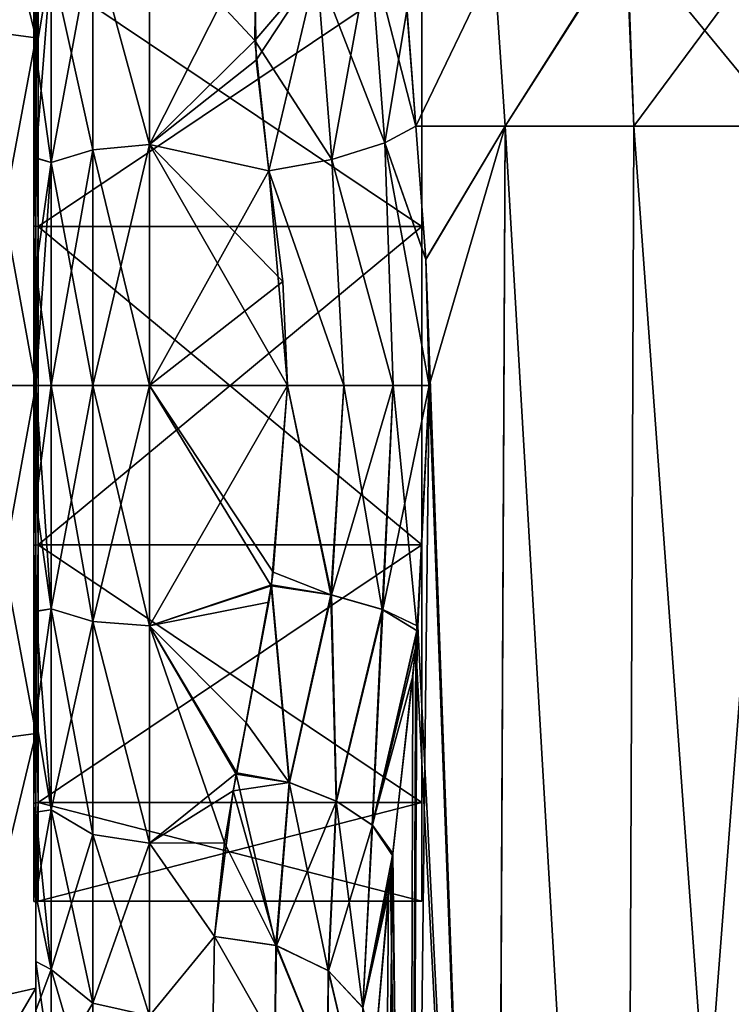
# Model space of a CAD drawing. Extents: x -23 to 470, y -1800 to 0.
# Tile 118 of 181: x -1 to 21, y -47 to -17. Entities that reach past the tile are written whole.
import ezdxf

# ---------------------------------------------------------------- set-up
doc = ezdxf.new("R2010")
doc.units = 0
doc.header["$LTSCALE"] = 41.718519
for name, color, linetype in [('1151', 7, 'CONTINUOUS'), ('1152', 7, 'CONTINUOUS'), ('1154', 7, 'CONTINUOUS'), ('1155', 7, 'CONTINUOUS'), ('1157', 7, 'CONTINUOUS'), ('1158', 7, 'CONTINUOUS'), ('1159', 7, 'CONTINUOUS'), ('1162', 7, 'CONTINUOUS'), ('1163', 7, 'CONTINUOUS'), ('1164', 7, 'CONTINUOUS'), ('1165', 7, 'CONTINUOUS'), ('1183', 7, 'CONTINUOUS'), ('1184', 7, 'CONTINUOUS'), ('1185', 7, 'CONTINUOUS'), ('1187', 7, 'CONTINUOUS'), ('1188', 7, 'CONTINUOUS'), ('1189', 7, 'CONTINUOUS'), ('388', 7, 'CONTINUOUS'), ('389', 7, 'CONTINUOUS'), ('390', 7, 'CONTINUOUS'), ('391', 7, 'CONTINUOUS'), ('394', 7, 'CONTINUOUS'), ('395', 7, 'CONTINUOUS'), ('398', 7, 'CONTINUOUS'), ('399', 7, 'CONTINUOUS'), ('570', 7, 'CONTINUOUS'), ('571', 7, 'CONTINUOUS')]:
    doc.layers.add(name, color=color, linetype=linetype)

msp = doc.modelspace()

# ---------------------------------------------------------------- linework, layer by layer
at = {"layer": '1151', "linetype": 'CONTINUOUS'}
for points in [[(11.714, -20, -25.768), (14.464, -20, -29.584), (12.022, -24.114, -26.384), (11.714, -20, -25.768)], [(12.022, -24.114, -26.384), (14.464, -20, -29.584), (12.124, -28, -26.571), (12.022, -24.114, -26.384)], [(14.464, -20, -29.584), (14.161, -83.45, -29.288), (12.124, -28, -26.571), (14.464, -20, -29.584)], [(18.176, -83.45, -32.011), (14.161, -83.45, -29.288), (14.464, -20, -29.584), (18.176, -83.45, -32.011)], [(18.43, -20, -32.115), (18.176, -83.45, -32.011), (14.464, -20, -29.584), (18.43, -20, -32.115)], [(23.05, -83.45, -33), (18.176, -83.45, -32.011), (23.05, -20, -33), (23.05, -83.45, -33)], [(23.05, -20, -33), (18.176, -83.45, -32.011), (18.43, -20, -32.115), (23.05, -20, -33)], [(14.161, -83.45, -29.288), (11.487, -83.45, -25.248), (12.124, -28, -26.571), (14.161, -83.45, -29.288)], [(12.124, -28, -26.571), (11.487, -83.45, -25.248), (11.755, -35.558, -25.854), (12.124, -28, -26.571)], [(11.755, -35.558, -25.854), (11.487, -83.45, -25.248), (11.62, -36.958, -25.56), (11.755, -35.558, -25.854)], [(11.62, -36.958, -25.56), (11.487, -83.45, -25.248), (10.994, -42.486, -23.803), (11.62, -36.958, -25.56)], [(11.487, -83.45, -25.248), (10.55, -83.45, -20.5), (10.994, -42.486, -23.803), (11.487, -83.45, -25.248)], [(10.994, -42.486, -23.803), (10.55, -83.45, -20.5), (10.867, -43.648, -23.297), (10.994, -42.486, -23.803)], [(10.55, -83.45, -20.5), (10.45, -48.512, -20.5), (10.867, -43.648, -23.297), (10.55, -83.45, -20.5)]]:
    msp.add_3dface(points, dxfattribs=at)
at = {"layer": '1152', "linetype": 'CONTINUOUS'}
for points in [[(18.43, -20, -32.115), (18.189, -14.128, -31.087), (23.001, -13.824, -32.022), (18.43, -20, -32.115)], [(23.05, -20, -33), (18.43, -20, -32.115), (23.001, -13.824, -32.022), (23.05, -20, -33)], [(14.464, -20, -29.584), (14.127, -14.981, -28.46), (18.189, -14.128, -31.087), (14.464, -20, -29.584)], [(18.43, -20, -32.115), (14.464, -20, -29.584), (18.189, -14.128, -31.087), (18.43, -20, -32.115)], [(11.714, -20, -25.768), (11.43, -16.332, -24.539), (14.127, -14.981, -28.46), (11.714, -20, -25.768)], [(14.464, -20, -29.584), (11.714, -20, -25.768), (14.127, -14.981, -28.46), (14.464, -20, -29.584)]]:
    msp.add_3dface(points, dxfattribs=at)
at = {"layer": '1154', "linetype": 'CONTINUOUS'}
for points in [[(18.215, -14.124, 31.097), (23.049, -20, 33), (23.057, -13.824, 32.023), (18.215, -14.124, 31.097)], [(14.128, -14.981, 28.46), (14.464, -20, 29.584), (18.215, -14.124, 31.097), (14.128, -14.981, 28.46)], [(14.464, -20, 29.584), (18.429, -20, 32.115), (18.215, -14.124, 31.097), (14.464, -20, 29.584)], [(18.429, -20, 32.115), (23.049, -20, 33), (18.215, -14.124, 31.097), (18.429, -20, 32.115)], [(11.435, -16.426, 24.581), (11.714, -20, 25.768), (14.128, -14.981, 28.46), (11.435, -16.426, 24.581)], [(11.714, -20, 25.768), (14.464, -20, 29.584), (14.128, -14.981, 28.46), (11.714, -20, 25.768)]]:
    msp.add_3dface(points, dxfattribs=at)
at = {"layer": '1155', "linetype": 'CONTINUOUS'}
for points in [[(11.714, -20, 25.768), (12.021, -24.104, 26.383), (14.464, -20, 29.584), (11.714, -20, 25.768)], [(12.021, -24.104, 26.383), (14.162, -83.45, 29.29), (14.464, -20, 29.584), (12.021, -24.104, 26.383)], [(14.162, -83.45, 29.29), (18.175, -83.45, 32.01), (14.464, -20, 29.584), (14.162, -83.45, 29.29)], [(14.464, -20, 29.584), (18.175, -83.45, 32.01), (18.429, -20, 32.115), (14.464, -20, 29.584)], [(18.175, -83.45, 32.01), (23.05, -83.45, 33), (18.429, -20, 32.115), (18.175, -83.45, 32.01)], [(18.429, -20, 32.115), (23.05, -83.45, 33), (23.049, -20, 33), (18.429, -20, 32.115)], [(12.124, -28, 26.571), (14.162, -83.45, 29.29), (12.021, -24.104, 26.383), (12.124, -28, 26.571)], [(11.769, -35.413, 25.884), (14.162, -83.45, 29.29), (12.124, -28, 26.571), (11.769, -35.413, 25.884)], [(11.71, -36.039, 25.759), (14.162, -83.45, 29.29), (11.769, -35.413, 25.884), (11.71, -36.039, 25.759)], [(11.002, -42.417, 23.832), (11.487, -83.45, 25.248), (11.71, -36.039, 25.759), (11.002, -42.417, 23.832)], [(11.487, -83.45, 25.248), (14.162, -83.45, 29.29), (11.71, -36.039, 25.759), (11.487, -83.45, 25.248)], [(10.927, -43.083, 23.549), (11.487, -83.45, 25.248), (11.002, -42.417, 23.832), (10.927, -43.083, 23.549)], [(10.45, -48.51, 20.502), (11.487, -83.45, 25.248), (10.927, -43.083, 23.549), (10.45, -48.51, 20.502)]]:
    msp.add_3dface(points, dxfattribs=at)
at = {"layer": '1157', "linetype": 'CONTINUOUS'}
for points in [[(0, -14.814, 15.693), (0, -14.822, -15.699), (0, -17.729, 17.74), (0, -14.814, 15.693)], [(0, -14.822, -15.699), (0, -17.735, -17.743), (0, -17.729, 17.74), (0, -14.822, -15.699)], [(0, -17.729, 17.74), (0, -17.735, -17.743), (0, -20.983, 19.26), (0, -17.729, 17.74)], [(0, -17.735, -17.743), (0, -20.987, -19.261), (0, -20.983, 19.26), (0, -17.735, -17.743)], [(0, -20.983, 19.26), (0, -20.987, -19.261), (0, -24.406, 20.18), (0, -20.983, 19.26)], [(0, -20.987, -19.261), (0, -24.408, -20.18), (0, -24.406, 20.18), (0, -20.987, -19.261)], [(0, -24.408, -20.18), (0, -28, -20.5), (0, -24.406, 20.18), (0, -24.408, -20.18)], [(0, -24.406, 20.18), (0, -28, -20.5), (0, -28, 20.5), (0, -24.406, 20.18)], [(0, -28, 20.5), (0, -28, -20.5), (0, -31.55, -20.191), (0, -28, 20.5)], [(0, -31.555, 20.189), (0, -28, 20.5), (0, -31.55, -20.191), (0, -31.555, 20.189)], [(0, -34.955, -19.281), (0, -31.555, 20.189), (0, -31.55, -20.191), (0, -34.955, -19.281)], [(0, -34.962, 19.279), (0, -31.555, 20.189), (0, -34.955, -19.281), (0, -34.962, 19.279)], [(0, -38.215, -17.772), (0, -34.962, 19.279), (0, -34.955, -19.281), (0, -38.215, -17.772)], [(0, -38.222, 17.768), (0, -34.962, 19.279), (0, -38.215, -17.772), (0, -38.222, 17.768)], [(0, -41.146, -15.725), (0, -38.222, 17.768), (0, -38.215, -17.772), (0, -41.146, -15.725)], [(0, -41.151, 15.721), (0, -38.222, 17.768), (0, -41.146, -15.725), (0, -41.151, 15.721)], [(0, -43.688, -13.196), (0, -41.151, 15.721), (0, -41.146, -15.725), (0, -43.688, -13.196)], [(0, -43.69, 13.194), (0, -41.151, 15.721), (0, -43.688, -13.196), (0, -43.69, 13.194)], [(0, -45.749, -10.252), (0, -43.69, 13.194), (0, -43.688, -13.196), (0, -45.749, -10.252)], [(0, -45.748, 10.254), (0, -43.69, 13.194), (0, -45.749, -10.252), (0, -45.748, 10.254)], [(0, -47.256, 7.025), (0, -45.748, 10.254), (0, -45.749, -10.252), (0, -47.256, 7.025)], [(0, -47.259, -7.02), (0, -47.256, 7.025), (0, -45.749, -10.252), (0, -47.259, -7.02)]]:
    msp.add_3dface(points, dxfattribs=at)
at = {"layer": '1158', "linetype": 'CONTINUOUS'}
for points in [[(6.751, -17.358, -21.511), (3.5, -13.88, -19.407), (6.799, -12.931, -18.68), (6.751, -17.358, -21.511)], [(3.5, -20.567, 22.82), (6.722, -14.172, 19.616), (3.5, -13.877, 19.404), (3.5, -20.567, 22.82)], [(3.5, -20.568, -22.82), (3.5, -13.88, -19.407), (6.751, -17.358, -21.511), (3.5, -20.568, -22.82)], [(6.789, -17.97, 21.804), (6.722, -14.172, 19.616), (3.5, -20.567, 22.82), (6.789, -17.97, 21.804)], [(7.18, -21.379, -23.069), (3.5, -20.568, -22.82), (6.751, -17.358, -21.511), (7.18, -21.379, -23.069)], [(7.18, -21.379, 23.069), (6.789, -17.97, 21.804), (3.5, -20.567, 22.82), (7.18, -21.379, 23.069)], [(3.5, -28, 24), (7.18, -21.379, 23.069), (3.5, -20.567, 22.82), (3.5, -28, 24)], [(3.5, -28, -24), (3.5, -20.568, -22.82), (7.753, -28, -24), (3.5, -28, -24)], [(7.753, -28, -24), (3.5, -20.568, -22.82), (7.611, -24.794, -23.785), (7.753, -28, -24)], [(7.611, -24.794, -23.785), (3.5, -20.568, -22.82), (7.18, -21.379, -23.069), (7.611, -24.794, -23.785)], [(7.611, -24.787, 23.784), (7.18, -21.379, 23.069), (3.5, -28, 24), (7.611, -24.787, 23.784)], [(7.753, -28, 24), (7.611, -24.787, 23.784), (3.5, -28, 24), (7.753, -28, 24)]]:
    msp.add_3dface(points, dxfattribs=at)
at = {"layer": '1159', "linetype": 'CONTINUOUS'}
for points in [[(7.753, -28, 24), (3.5, -28, 24), (3.5, -35.407, 22.828), (7.753, -28, 24)], [(7.753, -28, 24), (3.5, -35.407, 22.828), (7.26, -34.142, 23.201), (7.753, -28, 24)], [(3.5, -28, -24), (7.753, -28, -24), (7.311, -33.753, -23.3), (3.5, -28, -24)], [(7.249, -34.171, -23.193), (3.5, -28, -24), (7.311, -33.753, -23.3), (7.249, -34.171, -23.193)], [(3.5, -28, -24), (7.249, -34.171, -23.193), (3.5, -35.407, -22.828), (3.5, -28, -24)], [(7.26, -34.142, 23.201), (3.5, -35.407, 22.828), (7.174, -34.675, 23.053), (7.26, -34.142, 23.201)], [(7.249, -34.171, -23.193), (6.484, -38.393, -21.633), (3.5, -35.407, -22.828), (7.249, -34.171, -23.193)], [(7.174, -34.675, 23.053), (3.5, -35.407, 22.828), (6.188, -39.933, 20.823), (7.174, -34.675, 23.053)], [(6.176, -39.971, -20.801), (5.807, -42.088, -19.43), (3.5, -35.407, -22.828), (6.176, -39.971, -20.801)], [(3.5, -35.407, -22.828), (5.807, -42.088, -19.43), (3.5, -42.099, -19.422), (3.5, -35.407, -22.828)], [(6.484, -38.393, -21.633), (6.176, -39.971, -20.801), (3.5, -35.407, -22.828), (6.484, -38.393, -21.633)], [(3.5, -35.407, 22.828), (3.5, -42.103, 19.419), (6.188, -39.933, 20.823), (3.5, -35.407, 22.828)], [(6.188, -39.933, 20.823), (3.5, -42.103, 19.419), (6.079, -40.491, 20.494), (6.188, -39.933, 20.823)], [(6.079, -40.491, 20.494), (3.5, -42.103, 19.419), (5.5, -44.976, 16.966), (6.079, -40.491, 20.494)], [(5.807, -42.088, -19.43), (5.5, -44.976, -16.966), (3.5, -42.099, -19.422), (5.807, -42.088, -19.43)], [(3.5, -42.099, -19.422), (5.5, -44.976, -16.966), (3.5, -47.421, -14.1), (3.5, -42.099, -19.422)], [(3.5, -42.103, 19.419), (3.5, -47.423, 14.098), (5.5, -44.976, 16.966), (3.5, -42.103, 19.419)], [(3.5, -47.421, -14.1), (5.5, -44.976, -16.966), (5.45, -47.915, -13.393), (3.5, -47.421, -14.1)], [(5.5, -44.976, 16.966), (3.5, -47.423, 14.098), (5.45, -47.915, 13.393), (5.5, -44.976, 16.966)]]:
    msp.add_3dface(points, dxfattribs=at)
at = {"layer": '1162', "linetype": 'CONTINUOUS'}
for points in [[(3.5, -20.567, 22.82), (3.5, -13.877, 19.404), (1.75, -14.169, 19.037), (3.5, -20.567, 22.82)], [(3.5, -13.88, -19.407), (3.5, -20.568, -22.82), (1.75, -14.169, -19.037), (3.5, -13.88, -19.407)], [(1.75, -20.729, -22.379), (0.468, -14.923, -17.999), (1.75, -14.169, -19.037), (1.75, -20.729, -22.379)], [(0.468, -14.923, 17.999), (0.468, -21.125, 21.159), (1.75, -14.169, 19.037), (0.468, -14.923, 17.999)], [(1.75, -14.169, 19.037), (0.468, -21.125, 21.159), (1.75, -20.729, 22.379), (1.75, -14.169, 19.037)], [(3.5, -20.567, 22.82), (1.75, -14.169, 19.037), (1.75, -20.729, 22.379), (3.5, -20.567, 22.82)], [(3.5, -20.568, -22.82), (1.75, -20.729, -22.379), (1.75, -14.169, -19.037), (3.5, -20.568, -22.82)], [(0, -14.814, 15.693), (0, -17.729, 17.74), (0.468, -14.923, 17.999), (0, -14.814, 15.693)], [(0, -17.735, -17.743), (0, -14.822, -15.699), (0.468, -14.923, -17.999), (0, -17.735, -17.743)], [(0.468, -21.125, -21.159), (0, -17.735, -17.743), (0.468, -14.923, -17.999), (0.468, -21.125, -21.159)], [(0, -17.729, 17.74), (0, -20.983, 19.26), (0.468, -14.923, 17.999), (0, -17.729, 17.74)], [(0.468, -14.923, 17.999), (0, -20.983, 19.26), (0.468, -21.125, 21.159), (0.468, -14.923, 17.999)], [(0.468, -21.125, -21.159), (0.468, -14.923, -17.999), (1.75, -20.729, -22.379), (0.468, -21.125, -21.159)], [(0, -20.987, -19.261), (0, -17.735, -17.743), (0.468, -21.125, -21.159), (0, -20.987, -19.261)], [(3.5, -28, 24), (3.5, -20.567, 22.82), (1.75, -28, 23.531), (3.5, -28, 24)], [(1.75, -28, 23.531), (3.5, -20.567, 22.82), (1.75, -20.729, 22.379), (1.75, -28, 23.531)], [(3.5, -20.568, -22.82), (3.5, -28, -24), (1.75, -20.729, -22.379), (3.5, -20.568, -22.82)], [(0.468, -28, 22.248), (1.75, -28, 23.531), (1.75, -20.729, 22.379), (0.468, -28, 22.248)], [(0.468, -21.125, 21.159), (0.468, -28, 22.248), (1.75, -20.729, 22.379), (0.468, -21.125, 21.159)], [(1.75, -28, -23.531), (0.468, -21.125, -21.159), (1.75, -20.729, -22.379), (1.75, -28, -23.531)], [(3.5, -28, -24), (1.75, -28, -23.531), (1.75, -20.729, -22.379), (3.5, -28, -24)], [(0, -20.983, 19.26), (0, -24.406, 20.18), (0.468, -21.125, 21.159), (0, -20.983, 19.26)], [(0, -24.408, -20.18), (0, -20.987, -19.261), (0.468, -21.125, -21.159), (0, -24.408, -20.18)], [(0.468, -28, -22.248), (0, -24.408, -20.18), (0.468, -21.125, -21.159), (0.468, -28, -22.248)], [(0, -24.406, 20.18), (0, -28, 20.5), (0.468, -21.125, 21.159), (0, -24.406, 20.18)], [(0, -28, 20.5), (0.468, -28, 22.248), (0.468, -21.125, 21.159), (0, -28, 20.5)], [(1.75, -28, -23.531), (0.468, -28, -22.248), (0.468, -21.125, -21.159), (1.75, -28, -23.531)], [(0, -28, -20.5), (0, -24.408, -20.18), (0.468, -28, -22.248), (0, -28, -20.5)]]:
    msp.add_3dface(points, dxfattribs=at)
at = {"layer": '1163', "linetype": 'CONTINUOUS'}
for points in [[(0, -31.55, -20.191), (0, -28, -20.5), (0.468, -34.875, -21.159), (0, -31.55, -20.191)], [(0.468, -34.875, -21.159), (0, -28, -20.5), (0.468, -28, -22.248), (0.468, -34.875, -21.159)], [(0, -28, 20.5), (0, -31.555, 20.189), (0.468, -28, 22.248), (0, -28, 20.5)], [(0.468, -28, 22.248), (0, -31.555, 20.189), (0.468, -34.875, 21.159), (0.468, -28, 22.248)], [(0.468, -28, 22.248), (0.468, -34.875, 21.159), (1.75, -28, 23.531), (0.468, -28, 22.248)], [(1.75, -28, 23.531), (0.468, -34.875, 21.159), (1.75, -35.271, 22.379), (1.75, -28, 23.531)], [(0.468, -34.875, -21.159), (0.468, -28, -22.248), (1.75, -35.271, -22.379), (0.468, -34.875, -21.159)], [(1.75, -35.271, -22.379), (0.468, -28, -22.248), (1.75, -28, -23.531), (1.75, -35.271, -22.379)], [(3.5, -35.407, 22.828), (3.5, -28, 24), (1.75, -35.271, 22.379), (3.5, -35.407, 22.828)], [(3.5, -28, 24), (1.75, -28, 23.531), (1.75, -35.271, 22.379), (3.5, -28, 24)], [(3.5, -28, -24), (3.5, -35.407, -22.828), (1.75, -28, -23.531), (3.5, -28, -24)], [(3.5, -35.407, -22.828), (1.75, -35.271, -22.379), (1.75, -28, -23.531), (3.5, -35.407, -22.828)], [(0, -34.955, -19.281), (0, -31.55, -20.191), (0.468, -34.875, -21.159), (0, -34.955, -19.281)], [(0, -31.555, 20.189), (0, -34.962, 19.279), (0.468, -34.875, 21.159), (0, -31.555, 20.189)], [(0, -34.962, 19.279), (0, -38.222, 17.768), (0.468, -34.875, 21.159), (0, -34.962, 19.279)], [(0.468, -34.875, 21.159), (0, -38.222, 17.768), (0.468, -41.077, 17.999), (0.468, -34.875, 21.159)], [(0.468, -41.077, -17.999), (0, -34.955, -19.281), (0.468, -34.875, -21.159), (0.468, -41.077, -17.999)], [(0.468, -34.875, 21.159), (0.468, -41.077, 17.999), (1.75, -35.271, 22.379), (0.468, -34.875, 21.159)], [(0.468, -41.077, -17.999), (0.468, -34.875, -21.159), (1.75, -41.831, -19.037), (0.468, -41.077, -17.999)], [(1.75, -41.831, -19.037), (0.468, -34.875, -21.159), (1.75, -35.271, -22.379), (1.75, -41.831, -19.037)], [(0, -38.215, -17.772), (0, -34.955, -19.281), (0.468, -41.077, -17.999), (0, -38.215, -17.772)], [(1.75, -35.271, 22.379), (0.468, -41.077, 17.999), (1.75, -41.831, 19.037), (1.75, -35.271, 22.379)], [(3.5, -35.407, -22.828), (3.5, -42.099, -19.422), (1.75, -35.271, -22.379), (3.5, -35.407, -22.828)], [(3.5, -42.099, -19.422), (1.75, -41.831, -19.037), (1.75, -35.271, -22.379), (3.5, -42.099, -19.422)], [(3.5, -42.103, 19.419), (3.5, -35.407, 22.828), (1.75, -35.271, 22.379), (3.5, -42.103, 19.419)], [(3.5, -42.103, 19.419), (1.75, -35.271, 22.379), (1.75, -41.831, 19.037), (3.5, -42.103, 19.419)], [(0, -41.146, -15.725), (0, -38.215, -17.772), (0.468, -41.077, -17.999), (0, -41.146, -15.725)], [(0, -38.222, 17.768), (0, -41.151, 15.721), (0.468, -41.077, 17.999), (0, -38.222, 17.768)], [(0, -41.151, 15.721), (0, -43.69, 13.194), (0.468, -41.077, 17.999), (0, -41.151, 15.721)], [(0.468, -41.077, 17.999), (0, -43.69, 13.194), (0.468, -45.999, 13.077), (0.468, -41.077, 17.999)], [(0.468, -45.999, -13.077), (0, -41.146, -15.725), (0.468, -41.077, -17.999), (0.468, -45.999, -13.077)], [(0, -43.688, -13.196), (0, -41.146, -15.725), (0.468, -45.999, -13.077), (0, -43.688, -13.196)], [(0.468, -41.077, 17.999), (0.468, -45.999, 13.077), (1.75, -41.831, 19.037), (0.468, -41.077, 17.999)], [(0.468, -45.999, -13.077), (0.468, -41.077, -17.999), (1.75, -47.037, -13.831), (0.468, -45.999, -13.077)], [(1.75, -47.037, -13.831), (0.468, -41.077, -17.999), (1.75, -41.831, -19.037), (1.75, -47.037, -13.831)], [(1.75, -41.831, 19.037), (0.468, -45.999, 13.077), (1.75, -47.037, 13.831), (1.75, -41.831, 19.037)], [(3.5, -42.099, -19.422), (3.5, -47.421, -14.1), (1.75, -41.831, -19.037), (3.5, -42.099, -19.422)], [(3.5, -47.421, -14.1), (1.75, -47.037, -13.831), (1.75, -41.831, -19.037), (3.5, -47.421, -14.1)], [(3.5, -42.103, 19.419), (1.75, -41.831, 19.037), (1.75, -47.037, 13.831), (3.5, -42.103, 19.419)], [(3.5, -47.423, 14.098), (3.5, -42.103, 19.419), (1.75, -47.037, 13.831), (3.5, -47.423, 14.098)], [(0, -45.749, -10.252), (0, -43.688, -13.196), (0.468, -45.999, -13.077), (0, -45.749, -10.252)], [(0, -43.69, 13.194), (0, -45.748, 10.254), (0.468, -45.999, 13.077), (0, -43.69, 13.194)], [(0, -45.748, 10.254), (0, -47.256, 7.025), (0.468, -45.999, 13.077), (0, -45.748, 10.254)], [(0, -47.259, -7.02), (0, -45.749, -10.252), (0.468, -49.159, -6.875), (0, -47.259, -7.02)], [(0.468, -49.159, -6.875), (0, -45.749, -10.252), (0.468, -45.999, -13.077), (0.468, -49.159, -6.875)], [(0.468, -45.999, 13.077), (0, -47.256, 7.025), (0.468, -49.159, 6.875), (0.468, -45.999, 13.077)], [(0.468, -45.999, 13.077), (0.468, -49.159, 6.875), (1.75, -47.037, 13.831), (0.468, -45.999, 13.077)], [(0.468, -49.159, -6.875), (0.468, -45.999, -13.077), (1.75, -50.379, -7.271), (0.468, -49.159, -6.875)], [(1.75, -50.379, -7.271), (0.468, -45.999, -13.077), (1.75, -47.037, -13.831), (1.75, -50.379, -7.271)], [(1.75, -47.037, 13.831), (0.468, -49.159, 6.875), (1.75, -50.379, 7.271), (1.75, -47.037, 13.831)], [(3.5, -47.421, -14.1), (1.75, -50.379, -7.271), (1.75, -47.037, -13.831), (3.5, -47.421, -14.1)], [(3.5, -47.423, 14.098), (1.75, -47.037, 13.831), (1.75, -50.379, 7.271), (3.5, -47.423, 14.098)]]:
    msp.add_3dface(points, dxfattribs=at)
at = {"layer": '1164', "linetype": 'CONTINUOUS'}
for points in [[(5.5, -44.976, 16.966), (5.45, -47.915, 13.393), (7.364, -48.231, 13.605), (5.5, -44.976, 16.966)], [(5.5, -44.976, 16.966), (7.364, -48.231, 13.605), (7.413, -45.26, 17.249), (5.5, -44.976, 16.966)], [(7.364, -48.231, 13.605), (8.986, -49.131, 14.21), (7.413, -45.26, 17.249), (7.364, -48.231, 13.605)], [(7.413, -45.26, 17.249), (8.986, -49.131, 14.21), (9.017, -46.034, 18.023), (7.413, -45.26, 17.249)], [(8.986, -49.131, 14.21), (10.069, -50.477, 15.116), (9.017, -46.034, 18.023), (8.986, -49.131, 14.21)], [(9.017, -46.034, 18.023), (10.069, -50.477, 15.116), (10.079, -47.175, 19.164), (9.017, -46.034, 18.023)]]:
    msp.add_3dface(points, dxfattribs=at)
at = {"layer": '1165', "linetype": 'CONTINUOUS'}
for points in [[(5.45, -47.915, -13.393), (5.5, -44.976, -16.966), (7.364, -48.231, -13.605), (5.45, -47.915, -13.393)], [(5.5, -44.976, -16.966), (7.398, -45.255, -17.245), (7.364, -48.231, -13.605), (5.5, -44.976, -16.966)], [(7.364, -48.231, -13.605), (7.398, -45.255, -17.245), (8.986, -49.131, -14.21), (7.364, -48.231, -13.605)], [(7.398, -45.255, -17.245), (9.003, -46.024, -18.013), (8.986, -49.131, -14.21), (7.398, -45.255, -17.245)], [(8.986, -49.131, -14.21), (9.003, -46.024, -18.013), (10.069, -50.477, -15.116), (8.986, -49.131, -14.21)], [(9.003, -46.024, -18.013), (10.074, -47.167, -19.155), (10.069, -50.477, -15.116), (9.003, -46.024, -18.013)]]:
    msp.add_3dface(points, dxfattribs=at)
at = {"layer": '1183', "linetype": 'CONTINUOUS'}
for points in [[(6.722, -14.172, 19.616), (6.789, -17.97, 21.804), (8.654, -15.124, 20.724), (6.722, -14.172, 19.616)], [(9.119, -21.03, 23.383), (10.301, -14.528, 21.689), (8.654, -15.124, 20.724), (9.119, -21.03, 23.383)], [(9.119, -21.03, 23.383), (10.753, -20.516, 24.415), (10.301, -14.528, 21.689), (9.119, -21.03, 23.383)], [(10.753, -20.516, 24.415), (11.435, -16.426, 24.581), (10.301, -14.528, 21.689), (10.753, -20.516, 24.415)], [(6.789, -17.97, 21.804), (7.18, -21.379, 23.069), (8.654, -15.124, 20.724), (6.789, -17.97, 21.804)], [(7.18, -21.379, 23.069), (9.119, -21.03, 23.383), (8.654, -15.124, 20.724), (7.18, -21.379, 23.069)], [(11.714, -20, 25.768), (11.435, -16.426, 24.581), (10.753, -20.516, 24.415), (11.714, -20, 25.768)]]:
    msp.add_3dface(points, dxfattribs=at)
at = {"layer": '1184', "linetype": 'CONTINUOUS'}
for points in [[(12.021, -24.104, 26.383), (11.714, -20, 25.768), (10.753, -20.516, 24.415), (12.021, -24.104, 26.383)], [(9.119, -21.03, 23.383), (11.008, -28, 25.206), (10.753, -20.516, 24.415), (9.119, -21.03, 23.383)], [(12.124, -28, 26.571), (12.021, -24.104, 26.383), (10.753, -20.516, 24.415), (12.124, -28, 26.571)], [(11.008, -28, 25.206), (12.124, -28, 26.571), (10.753, -20.516, 24.415), (11.008, -28, 25.206)], [(7.18, -21.379, 23.069), (9.488, -28, 24.311), (9.119, -21.03, 23.383), (7.18, -21.379, 23.069)], [(9.488, -28, 24.311), (11.008, -28, 25.206), (9.119, -21.03, 23.383), (9.488, -28, 24.311)], [(7.18, -21.379, 23.069), (7.611, -24.787, 23.784), (7.753, -28, 24), (7.18, -21.379, 23.069)], [(7.18, -21.379, 23.069), (7.753, -28, 24), (9.488, -28, 24.311), (7.18, -21.379, 23.069)]]:
    msp.add_3dface(points, dxfattribs=at)
at = {"layer": '1185', "linetype": 'CONTINUOUS'}
for points in [[(7.753, -28, 24), (7.26, -34.142, 23.201), (9.106, -34.446, 23.494), (7.753, -28, 24)], [(7.753, -28, 24), (9.106, -34.446, 23.494), (9.488, -28, 24.311), (7.753, -28, 24)], [(9.106, -34.446, 23.494), (10.691, -34.896, 24.441), (11.008, -28, 25.206), (9.106, -34.446, 23.494)], [(9.488, -28, 24.311), (9.106, -34.446, 23.494), (11.008, -28, 25.206), (9.488, -28, 24.311)], [(11.769, -35.413, 25.884), (12.124, -28, 26.571), (10.691, -34.896, 24.441), (11.769, -35.413, 25.884)], [(10.691, -34.896, 24.441), (12.124, -28, 26.571), (11.008, -28, 25.206), (10.691, -34.896, 24.441)], [(7.26, -34.142, 23.201), (7.174, -34.675, 23.053), (6.188, -39.933, 20.823), (7.26, -34.142, 23.201)], [(7.26, -34.142, 23.201), (6.188, -39.933, 20.823), (7.819, -40.232, 20.974), (7.26, -34.142, 23.201)], [(7.26, -34.142, 23.201), (7.819, -40.232, 20.974), (9.106, -34.446, 23.494), (7.26, -34.142, 23.201)], [(7.819, -40.232, 20.974), (9.265, -40.803, 21.572), (9.106, -34.446, 23.494), (7.819, -40.232, 20.974)], [(9.106, -34.446, 23.494), (9.265, -40.803, 21.572), (10.691, -34.896, 24.441), (9.106, -34.446, 23.494)], [(9.265, -40.803, 21.572), (10.37, -41.548, 22.571), (10.691, -34.896, 24.441), (9.265, -40.803, 21.572)], [(10.37, -41.548, 22.571), (11.769, -35.413, 25.884), (10.691, -34.896, 24.441), (10.37, -41.548, 22.571)], [(11.71, -36.039, 25.759), (11.769, -35.413, 25.884), (10.37, -41.548, 22.571), (11.71, -36.039, 25.759)], [(11.002, -42.417, 23.832), (11.71, -36.039, 25.759), (10.37, -41.548, 22.571), (11.002, -42.417, 23.832)], [(6.188, -39.933, 20.823), (6.079, -40.491, 20.494), (7.819, -40.232, 20.974), (6.188, -39.933, 20.823)], [(6.079, -40.491, 20.494), (7.413, -45.26, 17.249), (7.819, -40.232, 20.974), (6.079, -40.491, 20.494)], [(7.819, -40.232, 20.974), (7.413, -45.26, 17.249), (9.265, -40.803, 21.572), (7.819, -40.232, 20.974)], [(6.079, -40.491, 20.494), (5.5, -44.976, 16.966), (7.413, -45.26, 17.249), (6.079, -40.491, 20.494)], [(7.413, -45.26, 17.249), (9.017, -46.034, 18.023), (9.265, -40.803, 21.572), (7.413, -45.26, 17.249)], [(9.265, -40.803, 21.572), (9.017, -46.034, 18.023), (10.37, -41.548, 22.571), (9.265, -40.803, 21.572)], [(9.017, -46.034, 18.023), (10.079, -47.175, 19.164), (10.37, -41.548, 22.571), (9.017, -46.034, 18.023)], [(10.079, -47.175, 19.164), (11.002, -42.417, 23.832), (10.37, -41.548, 22.571), (10.079, -47.175, 19.164)], [(10.927, -43.083, 23.549), (11.002, -42.417, 23.832), (10.079, -47.175, 19.164), (10.927, -43.083, 23.549)], [(10.45, -48.51, 20.502), (10.927, -43.083, 23.549), (10.079, -47.175, 19.164), (10.45, -48.51, 20.502)]]:
    msp.add_3dface(points, dxfattribs=at)
at = {"layer": '1187', "linetype": 'CONTINUOUS'}
for points in [[(7.311, -33.753, -23.3), (7.753, -28, -24), (9.09, -34.45, -23.486), (7.311, -33.753, -23.3)], [(7.753, -28, -24), (9.489, -28, -24.311), (9.09, -34.45, -23.486), (7.753, -28, -24)], [(9.09, -34.45, -23.486), (9.489, -28, -24.311), (10.675, -34.898, -24.424), (9.09, -34.45, -23.486)], [(9.489, -28, -24.311), (11.009, -28, -25.205), (10.675, -34.898, -24.424), (9.489, -28, -24.311)], [(11.009, -28, -25.205), (11.755, -35.558, -25.854), (10.675, -34.898, -24.424), (11.009, -28, -25.205)], [(12.124, -28, -26.571), (11.755, -35.558, -25.854), (11.009, -28, -25.205), (12.124, -28, -26.571)], [(7.249, -34.171, -23.193), (7.311, -33.753, -23.3), (9.09, -34.45, -23.486), (7.249, -34.171, -23.193)], [(6.484, -38.393, -21.633), (7.249, -34.171, -23.193), (7.805, -40.234, -20.967), (6.484, -38.393, -21.633)], [(7.805, -40.234, -20.967), (7.249, -34.171, -23.193), (9.09, -34.45, -23.486), (7.805, -40.234, -20.967)], [(9.253, -40.803, -21.561), (7.805, -40.234, -20.967), (9.09, -34.45, -23.486), (9.253, -40.803, -21.561)], [(9.253, -40.803, -21.561), (9.09, -34.45, -23.486), (10.675, -34.898, -24.424), (9.253, -40.803, -21.561)], [(10.361, -41.547, -22.557), (9.253, -40.803, -21.561), (10.675, -34.898, -24.424), (10.361, -41.547, -22.557)], [(11.755, -35.558, -25.854), (10.361, -41.547, -22.557), (10.675, -34.898, -24.424), (11.755, -35.558, -25.854)], [(11.755, -35.558, -25.854), (11.62, -36.958, -25.56), (10.361, -41.547, -22.557), (11.755, -35.558, -25.854)], [(11.62, -36.958, -25.56), (10.994, -42.486, -23.803), (10.361, -41.547, -22.557), (11.62, -36.958, -25.56)], [(6.176, -39.971, -20.801), (6.484, -38.393, -21.633), (7.805, -40.234, -20.967), (6.176, -39.971, -20.801)], [(5.807, -42.088, -19.43), (6.176, -39.971, -20.801), (7.398, -45.255, -17.245), (5.807, -42.088, -19.43)], [(6.176, -39.971, -20.801), (7.805, -40.234, -20.967), (7.398, -45.255, -17.245), (6.176, -39.971, -20.801)], [(7.398, -45.255, -17.245), (7.805, -40.234, -20.967), (9.003, -46.024, -18.013), (7.398, -45.255, -17.245)], [(7.805, -40.234, -20.967), (9.253, -40.803, -21.561), (9.003, -46.024, -18.013), (7.805, -40.234, -20.967)], [(9.003, -46.024, -18.013), (9.253, -40.803, -21.561), (10.074, -47.167, -19.155), (9.003, -46.024, -18.013)], [(9.253, -40.803, -21.561), (10.361, -41.547, -22.557), (10.074, -47.167, -19.155), (9.253, -40.803, -21.561)], [(10.361, -41.547, -22.557), (10.994, -42.486, -23.803), (10.074, -47.167, -19.155), (10.361, -41.547, -22.557)], [(5.5, -44.976, -16.966), (5.807, -42.088, -19.43), (7.398, -45.255, -17.245), (5.5, -44.976, -16.966)], [(10.994, -42.486, -23.803), (10.867, -43.648, -23.297), (10.074, -47.167, -19.155), (10.994, -42.486, -23.803)], [(10.867, -43.648, -23.297), (10.45, -48.512, -20.5), (10.074, -47.167, -19.155), (10.867, -43.648, -23.297)]]:
    msp.add_3dface(points, dxfattribs=at)
at = {"layer": '1188', "linetype": 'CONTINUOUS'}
for points in [[(11.714, -20, -25.768), (12.022, -24.114, -26.384), (10.752, -20.516, -24.415), (11.714, -20, -25.768)], [(9.119, -21.031, -23.383), (10.752, -20.516, -24.415), (11.009, -28, -25.205), (9.119, -21.031, -23.383)], [(12.022, -24.114, -26.384), (12.124, -28, -26.571), (10.752, -20.516, -24.415), (12.022, -24.114, -26.384)], [(10.752, -20.516, -24.415), (12.124, -28, -26.571), (11.009, -28, -25.205), (10.752, -20.516, -24.415)], [(7.18, -21.379, -23.069), (9.119, -21.031, -23.383), (9.489, -28, -24.311), (7.18, -21.379, -23.069)], [(9.489, -28, -24.311), (9.119, -21.031, -23.383), (11.009, -28, -25.205), (9.489, -28, -24.311)], [(7.753, -28, -24), (7.611, -24.794, -23.785), (7.18, -21.379, -23.069), (7.753, -28, -24)], [(7.753, -28, -24), (7.18, -21.379, -23.069), (9.489, -28, -24.311), (7.753, -28, -24)]]:
    msp.add_3dface(points, dxfattribs=at)
at = {"layer": '1189', "linetype": 'CONTINUOUS'}
for points in [[(6.751, -17.358, -21.511), (6.799, -12.931, -18.68), (8.654, -15.123, -20.723), (6.751, -17.358, -21.511)], [(10.301, -14.527, -21.688), (10.752, -20.516, -24.415), (8.654, -15.123, -20.723), (10.301, -14.527, -21.688)], [(11.43, -16.332, -24.539), (11.714, -20, -25.768), (10.301, -14.527, -21.688), (11.43, -16.332, -24.539)], [(10.301, -14.527, -21.688), (11.714, -20, -25.768), (10.752, -20.516, -24.415), (10.301, -14.527, -21.688)], [(6.751, -17.358, -21.511), (8.654, -15.123, -20.723), (9.119, -21.031, -23.383), (6.751, -17.358, -21.511)], [(9.119, -21.031, -23.383), (8.654, -15.123, -20.723), (10.752, -20.516, -24.415), (9.119, -21.031, -23.383)], [(7.18, -21.379, -23.069), (6.751, -17.358, -21.511), (9.119, -21.031, -23.383), (7.18, -21.379, -23.069)]]:
    msp.add_3dface(points, dxfattribs=at)
at = {"layer": '388', "linetype": 'CONTINUOUS'}
for points in [[(0, -15.135, -9.347), (0, -23.086, -15.124), (0, -9.429, -10.723), (0, -15.135, -9.347)], [(0, -9.429, -10.723), (0, -23.086, -15.124), (0, -17.279, -18.571), (0, -9.429, -10.723)], [(0, -23.086, 15.124), (0, -15.135, 9.347), (0, -9.429, 10.723), (0, -23.086, 15.124)], [(0, -17.279, 18.571), (0, -23.086, 15.124), (0, -9.429, 10.723), (0, -17.279, 18.571)], [(0, -17.279, -18.571), (0, -23.086, -15.124), (0, -38.721, -18.571), (0, -17.279, -18.571)], [(0, -32.914, 15.124), (0, -23.086, 15.124), (0, -17.279, 18.571), (0, -32.914, 15.124)], [(0, -38.721, 18.571), (0, -32.914, 15.124), (0, -17.279, 18.571), (0, -38.721, 18.571)], [(0, -28, 21.444), (0, -38.721, 18.571), (0, -17.279, 18.571), (0, -28, 21.444)], [(0, -28, -21.444), (0, -17.279, -18.571), (0, -38.721, -18.571), (0, -28, -21.444)], [(0, -23.086, -15.124), (0, -32.914, -15.124), (0, -38.721, -18.571), (0, -23.086, -15.124)], [(0, -32.914, -15.124), (0, -40.865, -9.347), (0, -46.571, -10.723), (0, -32.914, -15.124)], [(0, -38.721, -18.571), (0, -32.914, -15.124), (0, -46.571, -10.723), (0, -38.721, -18.571)], [(0, -40.865, 9.347), (0, -32.914, 15.124), (0, -46.571, 10.723), (0, -40.865, 9.347)], [(0, -46.571, 10.723), (0, -32.914, 15.124), (0, -38.721, 18.571), (0, -46.571, 10.723)], [(0, -40.865, -9.347), (0, -43.902), (0, -46.571, -10.723), (0, -40.865, -9.347)], [(0, -43.902), (0, -40.865, 9.347), (0, -49.444), (0, -43.902)], [(0, -49.444), (0, -40.865, 9.347), (0, -46.571, 10.723), (0, -49.444)], [(0, -43.902), (0, -49.444), (0, -46.571, -10.723), (0, -43.902)]]:
    msp.add_3dface(points, dxfattribs=at)
at = {"layer": '389', "linetype": 'CONTINUOUS'}
for points in [[(11.9, -12.115), (11.9, -15.149, 9.337), (11.9, -43.885), (11.9, -12.115)], [(11.9, -12.115), (11.9, -43.885), (11.9, -40.851, -9.337), (11.9, -12.115)], [(11.9, -12.115), (11.9, -40.851, -9.337), (11.9, -15.149, -9.337), (11.9, -12.115)], [(11.9, -15.149, 9.337), (11.9, -23.091, 15.108), (11.9, -40.851, 9.337), (11.9, -15.149, 9.337)], [(11.9, -15.149, 9.337), (11.9, -40.851, 9.337), (11.9, -43.885), (11.9, -15.149, 9.337)], [(11.9, -40.851, -9.337), (11.9, -32.909, -15.108), (11.9, -15.149, -9.337), (11.9, -40.851, -9.337)], [(11.9, -32.909, -15.108), (11.9, -23.091, -15.108), (11.9, -15.149, -9.337), (11.9, -32.909, -15.108)], [(11.9, -23.091, 15.108), (11.9, -32.909, 15.108), (11.9, -40.851, 9.337), (11.9, -23.091, 15.108)]]:
    msp.add_3dface(points, dxfattribs=at)
at = {"layer": '390', "linetype": 'CONTINUOUS'}
for points in [[(11.9, -23.091, 15.108), (11.9, -15.149, 9.337), (0.066, -23.091, 15.108), (11.9, -23.091, 15.108)], [(0.066, -23.091, 15.108), (11.9, -15.149, 9.337), (0.066, -15.149, 9.337), (0.066, -23.091, 15.108)], [(11.9, -32.909, 15.108), (11.9, -23.091, 15.108), (0.066, -32.909, 15.108), (11.9, -32.909, 15.108)], [(0.066, -32.909, 15.108), (11.9, -23.091, 15.108), (0.066, -23.091, 15.108), (0.066, -32.909, 15.108)], [(11.9, -40.851, 9.337), (11.9, -32.909, 15.108), (0.066, -40.851, 9.337), (11.9, -40.851, 9.337)], [(0.066, -40.851, 9.337), (11.9, -32.909, 15.108), (0.066, -32.909, 15.108), (0.066, -40.851, 9.337)], [(11.9, -43.885), (11.9, -40.851, 9.337), (0.066, -43.885), (11.9, -43.885)], [(0.066, -43.885), (11.9, -40.851, 9.337), (0.066, -40.851, 9.337), (0.066, -43.885)]]:
    msp.add_3dface(points, dxfattribs=at)
at = {"layer": '391', "linetype": 'CONTINUOUS'}
for points in [[(11.9, -15.149, -9.337), (11.9, -23.091, -15.108), (0.066, -15.149, -9.337), (11.9, -15.149, -9.337)], [(0.066, -15.149, -9.337), (11.9, -23.091, -15.108), (0.066, -23.091, -15.108), (0.066, -15.149, -9.337)], [(11.9, -23.091, -15.108), (11.9, -32.909, -15.108), (0.066, -23.091, -15.108), (11.9, -23.091, -15.108)], [(0.066, -23.091, -15.108), (11.9, -32.909, -15.108), (0.066, -32.909, -15.108), (0.066, -23.091, -15.108)], [(11.9, -32.909, -15.108), (11.9, -40.851, -9.337), (0.066, -32.909, -15.108), (11.9, -32.909, -15.108)], [(0.066, -32.909, -15.108), (11.9, -40.851, -9.337), (0.066, -40.851, -9.337), (0.066, -32.909, -15.108)], [(11.9, -43.885), (0.066, -43.885), (0.066, -40.851, -9.337), (11.9, -43.885)], [(11.9, -40.851, -9.337), (11.9, -43.885), (0.066, -40.851, -9.337), (11.9, -40.851, -9.337)]]:
    msp.add_3dface(points, dxfattribs=at)
at = {"layer": '394', "linetype": 'CONTINUOUS'}
for points in [[(0, -17.279, 18.571), (0, -9.429, 10.723), (-2.009, -8.974, 10.985), (0, -17.279, 18.571)], [(-2.009, -17.015, 19.026), (0, -17.279, 18.571), (-2.009, -8.974, 10.985), (-2.009, -17.015, 19.026)], [(-2.009, -28, 21.97), (0, -17.279, 18.571), (-2.009, -17.015, 19.026), (-2.009, -28, 21.97)], [(0, -28, 21.444), (0, -17.279, 18.571), (-2.009, -28, 21.97), (0, -28, 21.444)], [(0, -38.721, 18.571), (0, -28, 21.444), (-2.009, -38.985, 19.026), (0, -38.721, 18.571)], [(-2.009, -38.985, 19.026), (0, -28, 21.444), (-2.009, -28, 21.97), (-2.009, -38.985, 19.026)], [(0, -46.571, 10.723), (0, -38.721, 18.571), (-2.009, -47.026, 10.985), (0, -46.571, 10.723)], [(-2.009, -47.026, 10.985), (0, -38.721, 18.571), (-2.009, -38.985, 19.026), (-2.009, -47.026, 10.985)], [(0, -49.444), (0, -46.571, 10.723), (-2.009, -49.97, 0), (0, -49.444)], [(-2.009, -49.97, 0), (0, -46.571, 10.723), (-2.009, -47.026, 10.985), (-2.009, -49.97, 0)]]:
    msp.add_3dface(points, dxfattribs=at)
at = {"layer": '395', "linetype": 'CONTINUOUS'}
for points in [[(0, -9.429, -10.723), (0, -17.279, -18.571), (-2.009, -8.974, -10.985), (0, -9.429, -10.723)], [(-2.009, -8.974, -10.985), (0, -17.279, -18.571), (-2.009, -17.015, -19.026), (-2.009, -8.974, -10.985)], [(0, -17.279, -18.571), (0, -28, -21.444), (-2.009, -17.015, -19.026), (0, -17.279, -18.571)], [(-2.009, -17.015, -19.026), (0, -28, -21.444), (-2.009, -28, -21.97), (-2.009, -17.015, -19.026)], [(0, -28, -21.444), (0, -38.721, -18.571), (-2.009, -28, -21.97), (0, -28, -21.444)], [(-2.009, -28, -21.97), (0, -38.721, -18.571), (-2.009, -38.985, -19.026), (-2.009, -28, -21.97)], [(0, -38.721, -18.571), (0, -46.571, -10.723), (-2.009, -47.026, -10.985), (0, -38.721, -18.571)], [(-2.009, -38.985, -19.026), (0, -38.721, -18.571), (-2.009, -47.026, -10.985), (-2.009, -38.985, -19.026)], [(0, -46.571, -10.723), (0, -49.444), (-2.009, -47.026, -10.985), (0, -46.571, -10.723)], [(0, -49.444), (-2.009, -49.97, 0), (-2.009, -47.026, -10.985), (0, -49.444)]]:
    msp.add_3dface(points, dxfattribs=at)
at = {"layer": '398', "linetype": 'CONTINUOUS'}
for points in [[(0.066, -15.149, -9.337), (0.066, -23.091, -15.108), (-0.064, -15.135, -9.347), (0.066, -15.149, -9.337)], [(-0.064, -15.135, -9.347), (0.066, -23.091, -15.108), (-0.064, -23.086, -15.124), (-0.064, -15.135, -9.347)], [(0.066, -23.091, -15.108), (0.066, -32.909, -15.108), (-0.064, -23.086, -15.124), (0.066, -23.091, -15.108)], [(-0.064, -23.086, -15.124), (0.066, -32.909, -15.108), (-0.064, -32.914, -15.124), (-0.064, -23.086, -15.124)], [(0.066, -32.909, -15.108), (0.066, -40.851, -9.337), (-0.064, -32.914, -15.124), (0.066, -32.909, -15.108)], [(-0.064, -32.914, -15.124), (0.066, -40.851, -9.337), (-0.064, -40.865, -9.347), (-0.064, -32.914, -15.124)], [(0.066, -40.851, -9.337), (0.066, -43.885), (-0.064, -40.865, -9.347), (0.066, -40.851, -9.337)], [(0.066, -43.885), (0.001, -43.889), (-0.064, -40.865, -9.347), (0.066, -43.885)], [(0.001, -43.889), (-0.064, -43.902), (-0.064, -40.865, -9.347), (0.001, -43.889)]]:
    msp.add_3dface(points, dxfattribs=at)
at = {"layer": '399', "linetype": 'CONTINUOUS'}
for points in [[(-0.064, -23.086, 15.124), (0.066, -15.149, 9.337), (-0.064, -15.135, 9.347), (-0.064, -23.086, 15.124)], [(0.066, -23.091, 15.108), (0.066, -15.149, 9.337), (-0.064, -23.086, 15.124), (0.066, -23.091, 15.108)], [(-0.064, -32.914, 15.124), (0.066, -23.091, 15.108), (-0.064, -23.086, 15.124), (-0.064, -32.914, 15.124)], [(0.066, -32.909, 15.108), (0.066, -23.091, 15.108), (-0.064, -32.914, 15.124), (0.066, -32.909, 15.108)], [(0.066, -40.851, 9.337), (0.066, -32.909, 15.108), (-0.064, -40.865, 9.347), (0.066, -40.851, 9.337)], [(-0.064, -40.865, 9.347), (0.066, -32.909, 15.108), (-0.064, -32.914, 15.124), (-0.064, -40.865, 9.347)], [(0.001, -43.889), (0.066, -40.851, 9.337), (-0.064, -43.902), (0.001, -43.889)], [(-0.064, -43.902), (0.066, -40.851, 9.337), (-0.064, -40.865, 9.347), (-0.064, -43.902)], [(0.066, -43.885), (0.066, -40.851, 9.337), (0.001, -43.889), (0.066, -43.885)]]:
    msp.add_3dface(points, dxfattribs=at)
at = {"layer": '570', "linetype": 'CONTINUOUS'}
for points in [[(0, -15.135, 9.347), (0, -23.086, 15.124), (-0.064, -15.135, 9.347), (0, -15.135, 9.347)], [(0, -23.086, 15.124), (-0.064, -23.086, 15.124), (-0.064, -15.135, 9.347), (0, -23.086, 15.124)], [(0, -23.086, 15.124), (0, -32.914, 15.124), (-0.064, -23.086, 15.124), (0, -23.086, 15.124)], [(0, -32.914, 15.124), (-0.064, -32.914, 15.124), (-0.064, -23.086, 15.124), (0, -32.914, 15.124)], [(0, -32.914, 15.124), (0, -40.865, 9.347), (-0.064, -32.914, 15.124), (0, -32.914, 15.124)], [(0, -40.865, 9.347), (-0.064, -40.865, 9.347), (-0.064, -32.914, 15.124), (0, -40.865, 9.347)], [(0, -40.865, 9.347), (0, -43.902), (-0.064, -40.865, 9.347), (0, -40.865, 9.347)], [(0, -43.902), (-0.064, -43.902), (-0.064, -40.865, 9.347), (0, -43.902)]]:
    msp.add_3dface(points, dxfattribs=at)
at = {"layer": '571', "linetype": 'CONTINUOUS'}
for points in [[(0, -23.086, -15.124), (0, -15.135, -9.347), (-0.064, -23.086, -15.124), (0, -23.086, -15.124)], [(0, -15.135, -9.347), (-0.064, -15.135, -9.347), (-0.064, -23.086, -15.124), (0, -15.135, -9.347)], [(0, -32.914, -15.124), (0, -23.086, -15.124), (-0.064, -32.914, -15.124), (0, -32.914, -15.124)], [(0, -23.086, -15.124), (-0.064, -23.086, -15.124), (-0.064, -32.914, -15.124), (0, -23.086, -15.124)], [(0, -40.865, -9.347), (0, -32.914, -15.124), (-0.064, -40.865, -9.347), (0, -40.865, -9.347)], [(0, -32.914, -15.124), (-0.064, -32.914, -15.124), (-0.064, -40.865, -9.347), (0, -32.914, -15.124)], [(0, -43.902), (0, -40.865, -9.347), (-0.064, -43.902), (0, -43.902)], [(-0.064, -43.902), (0, -40.865, -9.347), (-0.064, -40.865, -9.347), (-0.064, -43.902)]]:
    msp.add_3dface(points, dxfattribs=at)

doc.saveas('drawing.dxf')
